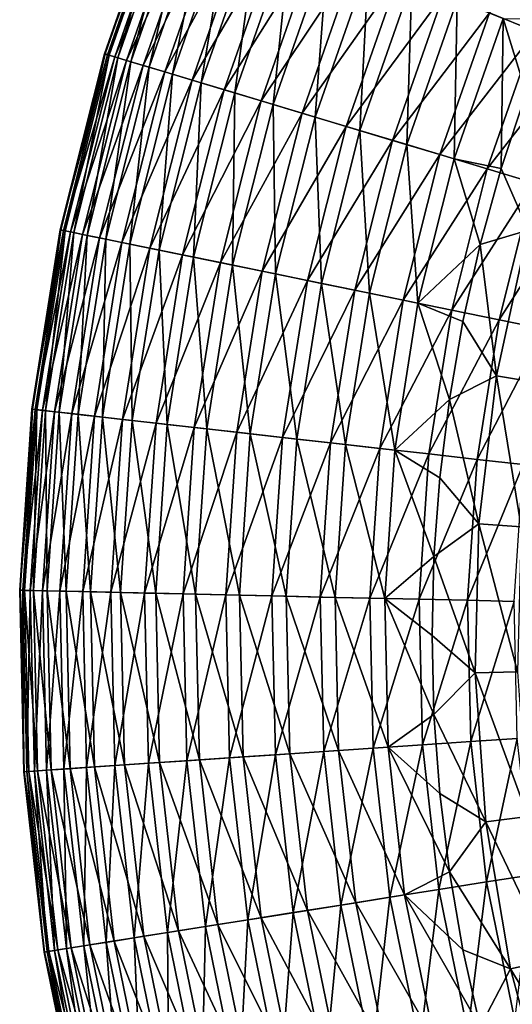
# Model space of a CAD drawing. Header units: metres. Extents: x -44 to 117, y -432 to 89.
# Tile 21 of 256: x -31 to -24, y -406 to -391. Entities that reach past the tile are written whole.
import ezdxf

# ---------------------------------------------------------------- set-up
doc = ezdxf.new("R2010")
doc.units = ezdxf.units.M
doc.layers.add('solid_125568', color=7, linetype='CONTINUOUS')

msp = doc.modelspace()

# ---------------------------------------------------------------- linework, layer by layer
at = {"layer": 'solid_125568'}
for points in [[(-29.000481, -388.617065, 240.959534), (-29.926502, -391.263489, 240.959534), (-28.954628, -388.635468, 241.716812)], [(-29.918333, -391.26593, 240.214096), (-29.926502, -391.263489, 240.959534), (-29.000481, -388.617065, 240.959534)], [(-29.926502, -391.263489, 240.959534), (-29.879183, -391.277679, 241.716812), (-28.954628, -388.635468, 241.716812)], [(-28.992565, -388.620239, 240.214096), (-29.918333, -391.26593, 240.214096), (-29.000481, -388.617065, 240.959534)], [(-29.852837, -391.285614, 239.447311), (-29.918333, -391.26593, 240.214096), (-28.992565, -388.620239, 240.214096)], [(-28.954628, -388.635468, 241.716812), (-29.879183, -391.277679, 241.716812), (-28.847794, -388.678314, 242.506348)], [(-29.879183, -391.277679, 241.716812), (-29.768938, -391.310791, 242.506348), (-28.847794, -388.678314, 242.506348)], [(-28.929096, -388.645721, 239.447311), (-29.852837, -391.285614, 239.447311), (-28.992565, -388.620239, 240.214096)], [(-29.721939, -391.324921, 238.650345), (-29.852837, -391.285614, 239.447311), (-28.929096, -388.645721, 239.447311)], [(-28.847794, -388.678314, 242.506348), (-29.768938, -391.310791, 242.506348), (-28.672495, -388.748627, 243.313965)], [(-28.80225, -388.696594, 238.650345), (-29.721939, -391.324921, 238.650345), (-28.929096, -388.645721, 239.447311)], [(-29.768938, -391.310791, 242.506348), (-29.588041, -391.365112, 243.313965), (-28.672495, -388.748627, 243.313965)], [(-29.518513, -391.385986, 237.840576), (-29.721939, -391.324921, 238.650345), (-28.80225, -388.696594, 238.650345)], [(-28.672495, -388.748627, 243.313965), (-29.588041, -391.365112, 243.313965), (-28.423418, -388.848541, 244.123383)], [(-28.605116, -388.775665, 237.840576), (-29.518513, -391.385986, 237.840576), (-28.80225, -388.696594, 238.650345)], [(-29.237494, -391.470398, 237.03363), (-29.518513, -391.385986, 237.840576), (-28.605116, -388.775665, 237.840576)], [(-28.332794, -388.884888, 237.03363), (-29.237494, -391.470398, 237.03363), (-28.605116, -388.775665, 237.840576)], [(-29.588041, -391.365112, 243.313965), (-29.331013, -391.442291, 244.123383), (-28.423418, -388.848541, 244.123383)], [(-28.423418, -388.848541, 244.123383), (-29.331013, -391.442291, 244.123383), (-28.096096, -388.979858, 244.919189)], [(-29.331013, -391.442291, 244.123383), (-28.993238, -391.543732, 244.919189), (-28.096096, -388.979858, 244.919189)], [(-28.874847, -391.579285, 236.245285), (-29.237494, -391.470398, 237.03363), (-28.332794, -388.884888, 237.03363)], [(-28.096096, -388.979858, 244.919189), (-28.993238, -391.543732, 244.919189), (-27.689888, -389.142792, 245.683273)], [(-27.981369, -389.025879, 236.245285), (-28.874847, -391.579285, 236.245285), (-28.332794, -388.884888, 237.03363)], [(-23.976242, -390.632446, 248.588089), (-23.266159, -390.917267, 248.690033), (-22.335917, -388.869293, 248.690033)], [(-28.993238, -391.543732, 244.919189), (-28.574059, -391.669617, 245.683273), (-27.689888, -389.142792, 245.683273)], [(-28.431593, -391.712372, 235.494858), (-28.874847, -391.579285, 236.245285), (-27.981369, -389.025879, 236.245285)], [(-27.689888, -389.142792, 245.683273), (-28.574059, -391.669617, 245.683273), (-27.207605, -389.336243, 246.39505)], [(-27.55183, -389.198181, 235.494858), (-28.431593, -391.712372, 235.494858), (-27.981369, -389.025879, 236.245285)], [(-27.910875, -391.868744, 234.802933), (-28.431593, -391.712372, 235.494858), (-27.55183, -389.198181, 235.494858)], [(-27.047224, -389.400574, 234.802933), (-27.910875, -391.868744, 234.802933), (-27.55183, -389.198181, 235.494858)], [(-28.574059, -391.669617, 245.683273), (-28.076378, -391.819061, 246.39505), (-27.207605, -389.336243, 246.39505)], [(-27.207605, -389.336243, 246.39505), (-28.076378, -391.819061, 246.39505), (-26.654364, -389.558167, 247.034958)], [(-27.319925, -392.046204, 234.188095), (-27.910875, -391.868744, 234.802933), (-27.047224, -389.400574, 234.802933)], [(-26.474562, -389.63028, 234.188095), (-27.319925, -392.046204, 234.188095), (-27.047224, -389.400574, 234.802933)], [(-28.076378, -391.819061, 246.39505), (-27.50547, -391.990479, 247.034958), (-26.654364, -389.558167, 247.034958)], [(-26.654364, -389.558167, 247.034958), (-27.50547, -391.990479, 247.034958), (-26.041088, -389.804169, 247.58638)], [(-26.670736, -392.24115, 233.666611), (-27.319925, -392.046204, 234.188095), (-26.474562, -389.63028, 234.188095)], [(-25.845459, -389.882629, 233.666611), (-26.670736, -392.24115, 233.666611), (-26.474562, -389.63028, 234.188095)], [(-27.50547, -391.990479, 247.034958), (-26.87261, -392.180511, 247.58638), (-26.041088, -389.804169, 247.58638)], [(-26.041088, -389.804169, 247.58638), (-26.87261, -392.180511, 247.58638), (-25.379976, -390.069366, 248.033997)], [(-25.976488, -392.449615, 233.252457), (-26.670736, -392.24115, 233.666611), (-25.845459, -389.882629, 233.666611)], [(-25.172693, -390.152496, 233.252457), (-25.976488, -392.449615, 233.252457), (-25.845459, -389.882629, 233.666611)], [(-26.87261, -392.180511, 247.58638), (-26.19039, -392.385376, 248.033997), (-25.379976, -390.069366, 248.033997)], [(-25.379976, -390.069366, 248.033997), (-26.19039, -392.385376, 248.033997), (-24.68614, -390.347687, 248.3694)], [(-25.253668, -392.666687, 232.951904), (-25.976488, -392.449615, 233.252457), (-25.172693, -390.152496, 233.252457)], [(-24.472239, -390.433472, 232.951904), (-25.253668, -392.666687, 232.951904), (-25.172693, -390.152496, 233.252457)], [(-26.19039, -392.385376, 248.033997), (-25.474398, -392.600403, 248.3694), (-24.68614, -390.347687, 248.3694)], [(-24.68614, -390.347687, 248.3694), (-25.474398, -392.600403, 248.3694), (-23.976242, -390.632446, 248.588089)], [(-24.472239, -390.433472, 232.951904), (-24.519403, -392.887177, 232.769028), (-25.253668, -392.666687, 232.951904)], [(-24.472239, -390.433472, 232.951904), (-23.760696, -390.718903, 232.769028), (-24.519403, -392.887177, 232.769028)], [(-25.474398, -392.600403, 248.3694), (-24.741833, -392.820374, 248.588089), (-23.976242, -390.632446, 248.588089)], [(-23.976242, -390.632446, 248.588089), (-24.741833, -392.820374, 248.588089), (-23.266159, -390.917267, 248.690033)], [(-24.519403, -392.887177, 232.769028), (-23.760696, -390.718903, 232.769028), (-23.791809, -393.032837, 232.701523)], [(-23.760696, -390.718903, 232.769028), (-23.409023, -391.874115, 232.701523), (-23.791809, -393.032837, 232.701523)], [(-23.760696, -390.718903, 232.769028), (-22.969841, -390.735596, 232.701523), (-23.409023, -391.874115, 232.701523)], [(-24.741833, -392.820374, 248.588089), (-24.009075, -393.040405, 248.690033), (-23.266159, -390.917267, 248.690033)], [(-23.266159, -390.917267, 248.690033), (-24.009075, -393.040405, 248.690033), (-22.570505, -391.19632, 248.682343)], [(-29.926502, -391.263489, 240.959534), (-30.61157, -393.982239, 240.959534), (-29.879183, -391.277679, 241.716812)], [(-30.603216, -393.983978, 240.214096), (-30.61157, -393.982239, 240.959534), (-29.926502, -391.263489, 240.959534)], [(-30.61157, -393.982239, 240.959534), (-30.563169, -393.992157, 241.716812), (-29.879183, -391.277679, 241.716812)], [(-29.918333, -391.26593, 240.214096), (-30.603216, -393.983978, 240.214096), (-29.926502, -391.263489, 240.959534)], [(-30.536219, -393.997681, 239.447311), (-30.603216, -393.983978, 240.214096), (-29.918333, -391.26593, 240.214096)], [(-29.879183, -391.277679, 241.716812), (-30.563169, -393.992157, 241.716812), (-29.768938, -391.310791, 242.506348)], [(-29.852837, -391.285614, 239.447311), (-30.536219, -393.997681, 239.447311), (-29.918333, -391.26593, 240.214096)], [(-24.009075, -393.040405, 248.690033), (-23.291208, -393.255981, 248.682343), (-22.570505, -391.19632, 248.682343)], [(-30.563169, -393.992157, 241.716812), (-30.450401, -394.015259, 242.506348), (-29.768938, -391.310791, 242.506348)], [(-30.402327, -394.025085, 238.650345), (-30.536219, -393.997681, 239.447311), (-29.852837, -391.285614, 239.447311)], [(-29.768938, -391.310791, 242.506348), (-30.450401, -394.015259, 242.506348), (-29.588041, -391.365112, 243.313965)], [(-30.450401, -394.015259, 242.506348), (-30.265364, -394.053131, 243.313965), (-29.588041, -391.365112, 243.313965)], [(-29.721939, -391.324921, 238.650345), (-30.402327, -394.025085, 238.650345), (-29.852837, -391.285614, 239.447311)], [(-30.194242, -394.067688, 237.840576), (-30.402327, -394.025085, 238.650345), (-29.721939, -391.324921, 238.650345)], [(-29.588041, -391.365112, 243.313965), (-30.265364, -394.053131, 243.313965), (-29.331013, -391.442291, 244.123383)], [(-29.518513, -391.385986, 237.840576), (-30.194242, -394.067688, 237.840576), (-29.721939, -391.324921, 238.650345)], [(-29.906792, -394.126556, 237.03363), (-30.194242, -394.067688, 237.840576), (-29.518513, -391.385986, 237.840576)], [(-29.237494, -391.470398, 237.03363), (-29.906792, -394.126556, 237.03363), (-29.518513, -391.385986, 237.840576)], [(-30.265364, -394.053131, 243.313965), (-30.002451, -394.106964, 244.123383), (-29.331013, -391.442291, 244.123383)], [(-29.331013, -391.442291, 244.123383), (-30.002451, -394.106964, 244.123383), (-28.993238, -391.543732, 244.919189)], [(-30.002451, -394.106964, 244.123383), (-29.656942, -394.177704, 244.919189), (-28.993238, -391.543732, 244.919189)], [(-29.535843, -394.202515, 236.245285), (-29.906792, -394.126556, 237.03363), (-29.237494, -391.470398, 237.03363)], [(-28.993238, -391.543732, 244.919189), (-29.656942, -394.177704, 244.919189), (-28.574059, -391.669617, 245.683273)], [(-28.874847, -391.579285, 236.245285), (-29.535843, -394.202515, 236.245285), (-29.237494, -391.470398, 237.03363)], [(-29.082441, -394.295349, 235.494858), (-29.535843, -394.202515, 236.245285), (-28.874847, -391.579285, 236.245285)], [(-28.431593, -391.712372, 235.494858), (-29.082441, -394.295349, 235.494858), (-28.874847, -391.579285, 236.245285)], [(-29.656942, -394.177704, 244.919189), (-29.228168, -394.265503, 245.683273), (-28.574059, -391.669617, 245.683273)], [(-28.574059, -391.669617, 245.683273), (-29.228168, -394.265503, 245.683273), (-28.076378, -391.819061, 246.39505)], [(-28.549805, -394.404388, 234.802933), (-29.082441, -394.295349, 235.494858), (-28.431593, -391.712372, 235.494858)], [(-27.910875, -391.868744, 234.802933), (-28.549805, -394.404388, 234.802933), (-28.431593, -391.712372, 235.494858)], [(-29.228168, -394.265503, 245.683273), (-28.719095, -394.369751, 246.39505), (-28.076378, -391.819061, 246.39505)], [(-28.076378, -391.819061, 246.39505), (-28.719095, -394.369751, 246.39505), (-27.50547, -391.990479, 247.034958)], [(-27.945326, -394.528168, 234.188095), (-28.549805, -394.404388, 234.802933), (-27.910875, -391.868744, 234.802933)], [(-27.319925, -392.046204, 234.188095), (-27.945326, -394.528168, 234.188095), (-27.910875, -391.868744, 234.802933)], [(-23.376833, -393.986206, 232.720215), (-23.791809, -393.032837, 232.701523), (-23.409023, -391.874115, 232.701523)], [(-28.719095, -394.369751, 246.39505), (-28.135118, -394.489319, 247.034958), (-27.50547, -391.990479, 247.034958)], [(-27.50547, -391.990479, 247.034958), (-28.135118, -394.489319, 247.034958), (-26.87261, -392.180511, 247.58638)], [(-28.135118, -394.489319, 247.034958), (-27.487772, -394.621857, 247.58638), (-26.87261, -392.180511, 247.58638)], [(-27.281275, -394.664124, 233.666611), (-27.945326, -394.528168, 234.188095), (-27.319925, -392.046204, 234.188095)], [(-26.87261, -392.180511, 247.58638), (-27.487772, -394.621857, 247.58638), (-26.19039, -392.385376, 248.033997)], [(-26.670736, -392.24115, 233.666611), (-27.281275, -394.664124, 233.666611), (-27.319925, -392.046204, 234.188095)], [(-26.571135, -394.80954, 233.252457), (-27.281275, -394.664124, 233.666611), (-26.670736, -392.24115, 233.666611)], [(-25.976488, -392.449615, 233.252457), (-26.571135, -394.80954, 233.252457), (-26.670736, -392.24115, 233.666611)], [(-27.487772, -394.621857, 247.58638), (-26.789932, -394.76474, 248.033997), (-26.19039, -392.385376, 248.033997)], [(-26.19039, -392.385376, 248.033997), (-26.789932, -394.76474, 248.033997), (-25.474398, -392.600403, 248.3694)], [(-25.831768, -394.960938, 232.951904), (-26.571135, -394.80954, 233.252457), (-25.976488, -392.449615, 233.252457)], [(-25.253668, -392.666687, 232.951904), (-25.831768, -394.960938, 232.951904), (-25.976488, -392.449615, 233.252457)], [(-26.789932, -394.76474, 248.033997), (-26.05755, -394.914703, 248.3694), (-25.474398, -392.600403, 248.3694)], [(-25.474398, -392.600403, 248.3694), (-26.05755, -394.914703, 248.3694), (-24.741833, -392.820374, 248.588089)], [(-25.253668, -392.666687, 232.951904), (-25.080696, -395.114716, 232.769028), (-25.831768, -394.960938, 232.951904)], [(-25.253668, -392.666687, 232.951904), (-24.519403, -392.887177, 232.769028), (-25.080696, -395.114716, 232.769028)], [(-26.05755, -394.914703, 248.3694), (-25.308216, -395.068115, 248.588089), (-24.741833, -392.820374, 248.588089)], [(-24.741833, -392.820374, 248.588089), (-25.308216, -395.068115, 248.588089), (-24.009075, -393.040405, 248.690033)], [(-25.080696, -395.114716, 232.769028), (-24.519403, -392.887177, 232.769028), (-24.117281, -394.208923, 232.701523)], [(-24.519403, -392.887177, 232.769028), (-23.791809, -393.032837, 232.701523), (-24.117281, -394.208923, 232.701523)], [(-25.308216, -395.068115, 248.588089), (-24.558685, -395.221588, 248.690033), (-24.009075, -393.040405, 248.690033)], [(-24.009075, -393.040405, 248.690033), (-24.558685, -395.221588, 248.690033), (-23.291208, -393.255981, 248.682343)], [(-23.376833, -393.986206, 232.720215), (-24.117281, -394.208923, 232.701523), (-23.791809, -393.032837, 232.701523)], [(-24.558685, -395.221588, 248.690033), (-23.824385, -395.371948, 248.682343), (-23.291208, -393.255981, 248.682343)], [(-23.291208, -393.255981, 248.682343), (-23.824385, -395.371948, 248.682343), (-22.602304, -393.46283, 248.573547)], [(-23.824385, -395.371948, 248.682343), (-23.119711, -395.516205, 248.573547), (-22.602304, -393.46283, 248.573547)], [(-30.61157, -393.982239, 240.959534), (-31.050175, -396.751495, 240.959534), (-30.563169, -393.992157, 241.716812)], [(-31.041698, -396.752441, 240.214096), (-31.050175, -396.751495, 240.959534), (-30.61157, -393.982239, 240.959534)], [(-31.050175, -396.751495, 240.959534), (-31.00108, -396.757019, 241.716812), (-30.563169, -393.992157, 241.716812)], [(-30.603216, -393.983978, 240.214096), (-31.041698, -396.752441, 240.214096), (-30.61157, -393.982239, 240.959534)], [(-30.973743, -396.760101, 239.447311), (-31.041698, -396.752441, 240.214096), (-30.603216, -393.983978, 240.214096)], [(-30.563169, -393.992157, 241.716812), (-31.00108, -396.757019, 241.716812), (-30.450401, -394.015259, 242.506348)], [(-30.536219, -393.997681, 239.447311), (-30.973743, -396.760101, 239.447311), (-30.603216, -393.983978, 240.214096)], [(-30.837933, -396.775391, 238.650345), (-30.973743, -396.760101, 239.447311), (-30.536219, -393.997681, 239.447311)], [(-30.402327, -394.025085, 238.650345), (-30.837933, -396.775391, 238.650345), (-30.536219, -393.997681, 239.447311)], [(-23.376833, -393.986206, 232.720215), (-23.866392, -396.236664, 232.720215), (-24.117281, -394.208923, 232.701523)], [(-23.220432, -396.345306, 232.819916), (-23.866392, -396.236664, 232.720215), (-23.376833, -393.986206, 232.720215)], [(-31.00108, -396.757019, 241.716812), (-30.886694, -396.769897, 242.506348), (-30.450401, -394.015259, 242.506348)], [(-30.450401, -394.015259, 242.506348), (-30.886694, -396.769897, 242.506348), (-30.265364, -394.053131, 243.313965)], [(-30.886694, -396.769897, 242.506348), (-30.699005, -396.791046, 243.313965), (-30.265364, -394.053131, 243.313965)], [(-30.626867, -396.799194, 237.840576), (-30.837933, -396.775391, 238.650345), (-30.402327, -394.025085, 238.650345)], [(-30.265364, -394.053131, 243.313965), (-30.699005, -396.791046, 243.313965), (-30.002451, -394.106964, 244.123383)], [(-30.699005, -396.791046, 243.313965), (-30.432327, -396.821106, 244.123383), (-30.002451, -394.106964, 244.123383)], [(-30.194242, -394.067688, 237.840576), (-30.626867, -396.799194, 237.840576), (-30.402327, -394.025085, 238.650345)], [(-30.335297, -396.832031, 237.03363), (-30.626867, -396.799194, 237.840576), (-30.194242, -394.067688, 237.840576)], [(-30.002451, -394.106964, 244.123383), (-30.432327, -396.821106, 244.123383), (-29.656942, -394.177704, 244.919189)], [(-29.906792, -394.126556, 237.03363), (-30.335297, -396.832031, 237.03363), (-30.194242, -394.067688, 237.840576)], [(-29.959034, -396.87442, 236.245285), (-30.335297, -396.832031, 237.03363), (-29.906792, -394.126556, 237.03363)], [(-29.535843, -394.202515, 236.245285), (-29.959034, -396.87442, 236.245285), (-29.906792, -394.126556, 237.03363)], [(-30.432327, -396.821106, 244.123383), (-30.081869, -396.860596, 244.919189), (-29.656942, -394.177704, 244.919189)], [(-29.656942, -394.177704, 244.919189), (-30.081869, -396.860596, 244.919189), (-29.228168, -394.265503, 245.683273)], [(-30.081869, -396.860596, 244.919189), (-29.646952, -396.909576, 245.683273), (-29.228168, -394.265503, 245.683273)], [(-29.499136, -396.926239, 235.494858), (-29.959034, -396.87442, 236.245285), (-29.535843, -394.202515, 236.245285)], [(-29.228168, -394.265503, 245.683273), (-29.646952, -396.909576, 245.683273), (-28.719095, -394.369751, 246.39505)], [(-29.082441, -394.295349, 235.494858), (-29.499136, -396.926239, 235.494858), (-29.535843, -394.202515, 236.245285)], [(-28.958866, -396.987122, 234.802933), (-29.499136, -396.926239, 235.494858), (-29.082441, -394.295349, 235.494858)], [(-28.549805, -394.404388, 234.802933), (-28.958866, -396.987122, 234.802933), (-29.082441, -394.295349, 235.494858)], [(-25.080696, -395.114716, 232.769028), (-24.117281, -394.208923, 232.701523), (-24.384651, -395.399597, 232.701523)], [(-23.866392, -396.236664, 232.720215), (-24.384651, -395.399597, 232.701523), (-24.117281, -394.208923, 232.701523)], [(-29.646952, -396.909576, 245.683273), (-29.130583, -396.967773, 246.39505), (-28.719095, -394.369751, 246.39505)], [(-28.719095, -394.369751, 246.39505), (-29.130583, -396.967773, 246.39505), (-28.135118, -394.489319, 247.034958)], [(-28.345728, -397.056213, 234.188095), (-28.958866, -396.987122, 234.802933), (-28.549805, -394.404388, 234.802933)], [(-27.945326, -394.528168, 234.188095), (-28.345728, -397.056213, 234.188095), (-28.549805, -394.404388, 234.802933)], [(-29.130583, -396.967773, 246.39505), (-28.538239, -397.034515, 247.034958), (-28.135118, -394.489319, 247.034958)], [(-28.135118, -394.489319, 247.034958), (-28.538239, -397.034515, 247.034958), (-27.487772, -394.621857, 247.58638)], [(-28.538239, -397.034515, 247.034958), (-27.881617, -397.10849, 247.58638), (-27.487772, -394.621857, 247.58638)], [(-27.672161, -397.132111, 233.666611), (-28.345728, -397.056213, 234.188095), (-27.945326, -394.528168, 234.188095)], [(-27.281275, -394.664124, 233.666611), (-27.672161, -397.132111, 233.666611), (-27.945326, -394.528168, 234.188095)], [(-27.487772, -394.621857, 247.58638), (-27.881617, -397.10849, 247.58638), (-26.789932, -394.76474, 248.033997)], [(-27.881617, -397.10849, 247.58638), (-27.173779, -397.188263, 248.033997), (-26.789932, -394.76474, 248.033997)], [(-26.951845, -397.213257, 233.252457), (-27.672161, -397.132111, 233.666611), (-27.281275, -394.664124, 233.666611)], [(-26.571135, -394.80954, 233.252457), (-26.951845, -397.213257, 233.252457), (-27.281275, -394.664124, 233.666611)], [(-26.789932, -394.76474, 248.033997), (-27.173779, -397.188263, 248.033997), (-26.05755, -394.914703, 248.3694)], [(-27.173779, -397.188263, 248.033997), (-26.430904, -397.271942, 248.3694), (-26.05755, -394.914703, 248.3694)], [(-26.201885, -397.29776, 232.951904), (-26.951845, -397.213257, 233.252457), (-26.571135, -394.80954, 233.252457)], [(-25.831768, -394.960938, 232.951904), (-26.201885, -397.29776, 232.951904), (-26.571135, -394.80954, 233.252457)], [(-26.05755, -394.914703, 248.3694), (-26.430904, -397.271942, 248.3694), (-25.308216, -395.068115, 248.588089)], [(-26.430904, -397.271942, 248.3694), (-25.670834, -397.357605, 248.588089), (-25.308216, -395.068115, 248.588089)], [(-25.831768, -394.960938, 232.951904), (-25.440052, -397.383606, 232.769028), (-26.201885, -397.29776, 232.951904)], [(-25.831768, -394.960938, 232.951904), (-25.080696, -395.114716, 232.769028), (-25.440052, -397.383606, 232.769028)], [(-25.308216, -395.068115, 248.588089), (-25.670834, -397.357605, 248.588089), (-24.558685, -395.221588, 248.690033)], [(-25.670834, -397.357605, 248.588089), (-24.910563, -397.443268, 248.690033), (-24.558685, -395.221588, 248.690033)], [(-25.440052, -397.383606, 232.769028), (-25.080696, -395.114716, 232.769028), (-24.593277, -396.601929, 232.701523)], [(-25.080696, -395.114716, 232.769028), (-24.384651, -395.399597, 232.701523), (-24.593277, -396.601929, 232.701523)], [(-24.558685, -395.221588, 248.690033), (-24.910563, -397.443268, 248.690033), (-23.824385, -395.371948, 248.682343)], [(-24.910563, -397.443268, 248.690033), (-24.165741, -397.527161, 248.682343), (-23.824385, -395.371948, 248.682343)], [(-23.824385, -395.371948, 248.682343), (-24.165741, -397.527161, 248.682343), (-23.119711, -395.516205, 248.573547)], [(-23.866392, -396.236664, 232.720215), (-24.593277, -396.601929, 232.701523), (-24.384651, -395.399597, 232.701523)], [(-24.165741, -397.527161, 248.682343), (-23.45097, -397.607697, 248.573547), (-23.119711, -395.516205, 248.573547)], [(-23.866392, -396.236664, 232.720215), (-24.139814, -398.523499, 232.720215), (-24.593277, -396.601929, 232.701523)], [(-23.486454, -398.570221, 232.819916), (-24.139814, -398.523499, 232.720215), (-23.866392, -396.236664, 232.720215)], [(-23.220432, -396.345306, 232.819916), (-23.486454, -398.570221, 232.819916), (-23.866392, -396.236664, 232.720215)], [(-31.050175, -396.751495, 240.959534), (-31.238781, -399.548889, 240.959534), (-31.00108, -396.757019, 241.716812)], [(-31.230253, -399.549072, 240.214096), (-31.238781, -399.548889, 240.959534), (-31.050175, -396.751495, 240.959534)], [(-31.041698, -396.752441, 240.214096), (-31.230253, -399.549072, 240.214096), (-31.050175, -396.751495, 240.959534)], [(-25.440052, -397.383606, 232.769028), (-24.593277, -396.601929, 232.701523), (-24.742657, -397.813049, 232.701523)], [(-24.139814, -398.523499, 232.720215), (-24.742657, -397.813049, 232.701523), (-24.593277, -396.601929, 232.701523)], [(-31.238781, -399.548889, 240.959534), (-31.189386, -399.549988, 241.716812), (-31.00108, -396.757019, 241.716812)], [(-31.161884, -399.550598, 239.447311), (-31.230253, -399.549072, 240.214096), (-31.041698, -396.752441, 240.214096)], [(-31.00108, -396.757019, 241.716812), (-31.189386, -399.549988, 241.716812), (-30.886694, -396.769897, 242.506348)], [(-31.189386, -399.549988, 241.716812), (-31.074306, -399.552582, 242.506348), (-30.886694, -396.769897, 242.506348)], [(-30.973743, -396.760101, 239.447311), (-31.161884, -399.550598, 239.447311), (-31.041698, -396.752441, 240.214096)], [(-31.025248, -399.55368, 238.650345), (-31.161884, -399.550598, 239.447311), (-30.973743, -396.760101, 239.447311)], [(-30.886694, -396.769897, 242.506348), (-31.074306, -399.552582, 242.506348), (-30.699005, -396.791046, 243.313965)], [(-31.074306, -399.552582, 242.506348), (-30.885479, -399.556824, 243.313965), (-30.699005, -396.791046, 243.313965)], [(-30.837933, -396.775391, 238.650345), (-31.025248, -399.55368, 238.650345), (-30.973743, -396.760101, 239.447311)], [(-30.812901, -399.558441, 237.840576), (-31.025248, -399.55368, 238.650345), (-30.837933, -396.775391, 238.650345)], [(-30.699005, -396.791046, 243.313965), (-30.885479, -399.556824, 243.313965), (-30.432327, -396.821106, 244.123383)], [(-30.885479, -399.556824, 243.313965), (-30.61718, -399.562836, 244.123383), (-30.432327, -396.821106, 244.123383)], [(-30.626867, -396.799194, 237.840576), (-30.812901, -399.558441, 237.840576), (-30.837933, -396.775391, 238.650345)], [(-30.51956, -399.565033, 237.03363), (-30.812901, -399.558441, 237.840576), (-30.626867, -396.799194, 237.840576)], [(-30.335297, -396.832031, 237.03363), (-30.51956, -399.565033, 237.03363), (-30.626867, -396.799194, 237.840576)], [(-30.432327, -396.821106, 244.123383), (-30.61718, -399.562836, 244.123383), (-30.081869, -396.860596, 244.919189)], [(-30.61718, -399.562836, 244.123383), (-30.264593, -399.57074, 244.919189), (-30.081869, -396.860596, 244.919189)], [(-30.141012, -399.573517, 236.245285), (-30.51956, -399.565033, 237.03363), (-30.335297, -396.832031, 237.03363)], [(-29.959034, -396.87442, 236.245285), (-30.141012, -399.573517, 236.245285), (-30.335297, -396.832031, 237.03363)], [(-30.081869, -396.860596, 244.919189), (-30.264593, -399.57074, 244.919189), (-29.646952, -396.909576, 245.683273)], [(-29.67832, -399.583923, 235.494858), (-30.141012, -399.573517, 236.245285), (-29.959034, -396.87442, 236.245285)], [(-29.499136, -396.926239, 235.494858), (-29.67832, -399.583923, 235.494858), (-29.959034, -396.87442, 236.245285)], [(-30.264593, -399.57074, 244.919189), (-29.827034, -399.580566, 245.683273), (-29.646952, -396.909576, 245.683273)], [(-29.646952, -396.909576, 245.683273), (-29.827034, -399.580566, 245.683273), (-29.130583, -396.967773, 246.39505)], [(-29.827034, -399.580566, 245.683273), (-29.307528, -399.592224, 246.39505), (-29.130583, -396.967773, 246.39505)], [(-29.134769, -399.5961, 234.802933), (-29.67832, -399.583923, 235.494858), (-29.499136, -396.926239, 235.494858)], [(-28.958866, -396.987122, 234.802933), (-29.134769, -399.5961, 234.802933), (-29.499136, -396.926239, 235.494858)], [(-29.130583, -396.967773, 246.39505), (-29.307528, -399.592224, 246.39505), (-28.538239, -397.034515, 247.034958)], [(-29.307528, -399.592224, 246.39505), (-28.711586, -399.605591, 247.034958), (-28.538239, -397.034515, 247.034958)], [(-28.517906, -399.609955, 234.188095), (-29.134769, -399.5961, 234.802933), (-28.958866, -396.987122, 234.802933)], [(-28.345728, -397.056213, 234.188095), (-28.517906, -399.609955, 234.188095), (-28.958866, -396.987122, 234.802933)], [(-28.538239, -397.034515, 247.034958), (-28.711586, -399.605591, 247.034958), (-27.881617, -397.10849, 247.58638)], [(-27.840248, -399.625153, 233.666611), (-28.517906, -399.609955, 234.188095), (-28.345728, -397.056213, 234.188095)], [(-27.672161, -397.132111, 233.666611), (-27.840248, -399.625153, 233.666611), (-28.345728, -397.056213, 234.188095)], [(-28.711586, -399.605591, 247.034958), (-28.050976, -399.620422, 247.58638), (-27.881617, -397.10849, 247.58638)], [(-27.881617, -397.10849, 247.58638), (-28.050976, -399.620422, 247.58638), (-27.173779, -397.188263, 248.033997)], [(-28.050976, -399.620422, 247.58638), (-27.338839, -399.636414, 248.033997), (-27.173779, -397.188263, 248.033997)], [(-27.115557, -399.641418, 233.252457), (-27.840248, -399.625153, 233.666611), (-27.672161, -397.132111, 233.666611)], [(-26.951845, -397.213257, 233.252457), (-27.115557, -399.641418, 233.252457), (-27.672161, -397.132111, 233.666611)], [(-27.173779, -397.188263, 248.033997), (-27.338839, -399.636414, 248.033997), (-26.430904, -397.271942, 248.3694)], [(-27.338839, -399.636414, 248.033997), (-26.591452, -399.653198, 248.3694), (-26.430904, -397.271942, 248.3694)], [(-26.361042, -399.658356, 232.951904), (-27.115557, -399.641418, 233.252457), (-26.951845, -397.213257, 233.252457)], [(-26.201885, -397.29776, 232.951904), (-26.361042, -399.658356, 232.951904), (-26.951845, -397.213257, 233.252457)], [(-26.430904, -397.271942, 248.3694), (-26.591452, -399.653198, 248.3694), (-25.670834, -397.357605, 248.588089)], [(-26.591452, -399.653198, 248.3694), (-25.826763, -399.670349, 248.588089), (-25.670834, -397.357605, 248.588089)], [(-26.201885, -397.29776, 232.951904), (-25.594582, -399.675568, 232.769028), (-26.361042, -399.658356, 232.951904)], [(-26.201885, -397.29776, 232.951904), (-25.440052, -397.383606, 232.769028), (-25.594582, -399.675568, 232.769028)], [(-25.670834, -397.357605, 248.588089), (-25.826763, -399.670349, 248.588089), (-24.910563, -397.443268, 248.690033)], [(-25.826763, -399.670349, 248.588089), (-25.061874, -399.687531, 248.690033), (-24.910563, -397.443268, 248.690033)], [(-25.594582, -399.675568, 232.769028), (-25.440052, -397.383606, 232.769028), (-24.832428, -399.03006, 232.701523)], [(-25.440052, -397.383606, 232.769028), (-24.742657, -397.813049, 232.701523), (-24.832428, -399.03006, 232.701523)], [(-24.910563, -397.443268, 248.690033), (-25.061874, -399.687531, 248.690033), (-24.165741, -397.527161, 248.682343)], [(-25.061874, -399.687531, 248.690033), (-24.312529, -399.704346, 248.682343), (-24.165741, -397.527161, 248.682343)], [(-24.165741, -397.527161, 248.682343), (-24.312529, -399.704346, 248.682343), (-23.45097, -397.607697, 248.573547)], [(-24.312529, -399.704346, 248.682343), (-23.593416, -399.72049, 248.573547), (-23.45097, -397.607697, 248.573547)], [(-24.139814, -398.523499, 232.720215), (-24.832428, -399.03006, 232.701523), (-24.742657, -397.813049, 232.701523)], [(-24.139814, -398.523499, 232.720215), (-24.194624, -400.825928, 232.720215), (-24.832428, -399.03006, 232.701523)], [(-23.53978, -400.810364, 232.819916), (-24.194624, -400.825928, 232.720215), (-24.139814, -398.523499, 232.720215)], [(-23.486454, -398.570221, 232.819916), (-23.53978, -400.810364, 232.819916), (-24.139814, -398.523499, 232.720215)], [(-25.594582, -399.675568, 232.769028), (-24.832428, -399.03006, 232.701523), (-24.862375, -400.25, 232.701523)], [(-24.194624, -400.825928, 232.720215), (-24.862375, -400.25, 232.701523), (-24.832428, -399.03006, 232.701523)], [(-31.238781, -399.548889, 240.959534), (-31.175869, -402.351929, 240.959534), (-31.189386, -399.549988, 241.716812)], [(-31.16736, -402.351349, 240.214096), (-31.175869, -402.351929, 240.959534), (-31.238781, -399.548889, 240.959534)], [(-31.230253, -399.549072, 240.214096), (-31.16736, -402.351349, 240.214096), (-31.238781, -399.548889, 240.959534)], [(-31.099129, -402.346771, 239.447311), (-31.16736, -402.351349, 240.214096), (-31.230253, -399.549072, 240.214096)], [(-31.161884, -399.550598, 239.447311), (-31.099129, -402.346771, 239.447311), (-31.230253, -399.549072, 240.214096)], [(-31.189386, -399.549988, 241.716812), (-31.126575, -402.348602, 241.716812), (-31.074306, -399.552582, 242.506348)], [(-31.175869, -402.351929, 240.959534), (-31.126575, -402.348602, 241.716812), (-31.189386, -399.549988, 241.716812)], [(-30.962767, -402.337555, 238.650345), (-31.099129, -402.346771, 239.447311), (-31.161884, -399.550598, 239.447311)], [(-31.025248, -399.55368, 238.650345), (-30.962767, -402.337555, 238.650345), (-31.161884, -399.550598, 239.447311)], [(-31.126575, -402.348602, 241.716812), (-31.011728, -402.340851, 242.506348), (-31.074306, -399.552582, 242.506348)], [(-31.074306, -399.552582, 242.506348), (-31.011728, -402.340851, 242.506348), (-30.885479, -399.556824, 243.313965)], [(-30.750847, -402.323273, 237.840576), (-30.962767, -402.337555, 238.650345), (-31.025248, -399.55368, 238.650345)], [(-30.812901, -399.558441, 237.840576), (-30.750847, -402.323273, 237.840576), (-31.025248, -399.55368, 238.650345)], [(-31.011728, -402.340851, 242.506348), (-30.823278, -402.328156, 243.313965), (-30.885479, -399.556824, 243.313965)], [(-30.885479, -399.556824, 243.313965), (-30.823278, -402.328156, 243.313965), (-30.61718, -399.562836, 244.123383)], [(-30.823278, -402.328156, 243.313965), (-30.555521, -402.31012, 244.123383), (-30.61718, -399.562836, 244.123383)], [(-30.458097, -402.303528, 237.03363), (-30.750847, -402.323273, 237.840576), (-30.812901, -399.558441, 237.840576)], [(-30.51956, -399.565033, 237.03363), (-30.458097, -402.303528, 237.03363), (-30.812901, -399.558441, 237.840576)], [(-30.61718, -399.562836, 244.123383), (-30.555521, -402.31012, 244.123383), (-30.264593, -399.57074, 244.919189)], [(-30.555521, -402.31012, 244.123383), (-30.203644, -402.286377, 244.919189), (-30.264593, -399.57074, 244.919189)], [(-30.080311, -402.278076, 236.245285), (-30.458097, -402.303528, 237.03363), (-30.51956, -399.565033, 237.03363)], [(-30.141012, -399.573517, 236.245285), (-30.080311, -402.278076, 236.245285), (-30.51956, -399.565033, 237.03363)], [(-30.264593, -399.57074, 244.919189), (-30.203644, -402.286377, 244.919189), (-29.827034, -399.580566, 245.683273)], [(-30.203644, -402.286377, 244.919189), (-29.766966, -402.256927, 245.683273), (-29.827034, -399.580566, 245.683273)], [(-29.618551, -402.246948, 235.494858), (-30.080311, -402.278076, 236.245285), (-30.141012, -399.573517, 236.245285)], [(-29.67832, -399.583923, 235.494858), (-29.618551, -402.246948, 235.494858), (-30.141012, -399.573517, 236.245285)], [(-29.827034, -399.580566, 245.683273), (-29.766966, -402.256927, 245.683273), (-29.307528, -399.592224, 246.39505)], [(-29.766966, -402.256927, 245.683273), (-29.248507, -402.221985, 246.39505), (-29.307528, -399.592224, 246.39505)], [(-29.076096, -402.210358, 234.802933), (-29.618551, -402.246948, 235.494858), (-29.67832, -399.583923, 235.494858)], [(-29.134769, -399.5961, 234.802933), (-29.076096, -402.210358, 234.802933), (-29.67832, -399.583923, 235.494858)], [(-29.307528, -399.592224, 246.39505), (-29.248507, -402.221985, 246.39505), (-28.711586, -399.605591, 247.034958)], [(-29.248507, -402.221985, 246.39505), (-28.653765, -402.181885, 247.034958), (-28.711586, -399.605591, 247.034958)], [(-28.460474, -402.168854, 234.188095), (-29.076096, -402.210358, 234.802933), (-29.134769, -399.5961, 234.802933)], [(-28.517906, -399.609955, 234.188095), (-28.460474, -402.168854, 234.188095), (-29.134769, -399.5961, 234.802933)], [(-28.711586, -399.605591, 247.034958), (-28.653765, -402.181885, 247.034958), (-28.050976, -399.620422, 247.58638)], [(-28.653765, -402.181885, 247.034958), (-27.994486, -402.137451, 247.58638), (-28.050976, -399.620422, 247.58638)], [(-27.784182, -402.12326, 233.666611), (-28.460474, -402.168854, 234.188095), (-28.517906, -399.609955, 234.188095)], [(-27.840248, -399.625153, 233.666611), (-27.784182, -402.12326, 233.666611), (-28.517906, -399.609955, 234.188095)], [(-28.050976, -399.620422, 247.58638), (-27.994486, -402.137451, 247.58638), (-27.338839, -399.636414, 248.033997)], [(-27.994486, -402.137451, 247.58638), (-27.283781, -402.089508, 248.033997), (-27.338839, -399.636414, 248.033997)], [(-27.060951, -402.074493, 233.252457), (-27.784182, -402.12326, 233.666611), (-27.840248, -399.625153, 233.666611)], [(-27.115557, -399.641418, 233.252457), (-27.060951, -402.074493, 233.252457), (-27.840248, -399.625153, 233.666611)], [(-27.338839, -399.636414, 248.033997), (-27.283781, -402.089508, 248.033997), (-26.591452, -399.653198, 248.3694)], [(-26.307955, -402.023743, 232.951904), (-27.060951, -402.074493, 233.252457), (-27.115557, -399.641418, 233.252457)], [(-26.361042, -399.658356, 232.951904), (-26.307955, -402.023743, 232.951904), (-27.115557, -399.641418, 233.252457)], [(-27.283781, -402.089508, 248.033997), (-26.537899, -402.039246, 248.3694), (-26.591452, -399.653198, 248.3694)], [(-26.591452, -399.653198, 248.3694), (-26.537899, -402.039246, 248.3694), (-25.826763, -399.670349, 248.588089)], [(-26.537899, -402.039246, 248.3694), (-25.774752, -401.987793, 248.588089), (-25.826763, -399.670349, 248.588089)], [(-26.361042, -399.658356, 232.951904), (-25.594582, -399.675568, 232.769028), (-25.543037, -401.972168, 232.769028)], [(-26.361042, -399.658356, 232.951904), (-25.543037, -401.972168, 232.769028), (-26.307955, -402.023743, 232.951904)], [(-25.826763, -399.670349, 248.588089), (-25.774752, -401.987793, 248.588089), (-25.061874, -399.687531, 248.690033)], [(-25.774752, -401.987793, 248.588089), (-25.011402, -401.93631, 248.690033), (-25.061874, -399.687531, 248.690033)], [(-25.594582, -399.675568, 232.769028), (-24.862375, -400.25, 232.701523), (-24.832428, -401.46994, 232.701523)], [(-25.543037, -401.972168, 232.769028), (-25.594582, -399.675568, 232.769028), (-24.832428, -401.46994, 232.701523)], [(-25.061874, -399.687531, 248.690033), (-25.011402, -401.93631, 248.690033), (-24.312529, -399.704346, 248.682343)], [(-25.011402, -401.93631, 248.690033), (-24.263567, -401.885895, 248.682343), (-24.312529, -399.704346, 248.682343)], [(-24.312529, -399.704346, 248.682343), (-24.263567, -401.885895, 248.682343), (-23.593416, -399.72049, 248.573547)], [(-24.263567, -401.885895, 248.682343), (-23.545902, -401.837494, 248.573547), (-23.593416, -399.72049, 248.573547)], [(-24.194624, -400.825928, 232.720215), (-24.832428, -401.46994, 232.701523), (-24.862375, -400.25, 232.701523)], [(-24.194624, -400.825928, 232.720215), (-24.030323, -403.123169, 232.720215), (-24.832428, -401.46994, 232.701523)], [(-23.53978, -400.810364, 232.819916), (-23.379925, -403.04541, 232.819916), (-24.194624, -400.825928, 232.720215)], [(-23.379925, -403.04541, 232.819916), (-24.030323, -403.123169, 232.720215), (-24.194624, -400.825928, 232.720215)], [(-25.543037, -401.972168, 232.769028), (-24.832428, -401.46994, 232.701523), (-24.742657, -402.686951, 232.701523)], [(-24.030323, -403.123169, 232.720215), (-24.742657, -402.686951, 232.701523), (-24.832428, -401.46994, 232.701523)], [(-25.011402, -401.93631, 248.690033), (-24.759554, -404.171539, 248.690033), (-24.263567, -401.885895, 248.682343)], [(-24.759554, -404.171539, 248.690033), (-24.019249, -404.05426, 248.682343), (-24.263567, -401.885895, 248.682343)], [(-24.263567, -401.885895, 248.682343), (-24.019249, -404.05426, 248.682343), (-23.545902, -401.837494, 248.573547)], [(-24.019249, -404.05426, 248.682343), (-23.308811, -403.941742, 248.573547), (-23.545902, -401.837494, 248.573547)], [(-27.060951, -402.074493, 233.252457), (-26.788464, -404.492889, 233.252457), (-27.784182, -402.12326, 233.666611)], [(-27.283781, -402.089508, 248.033997), (-27.009052, -404.527802, 248.033997), (-26.537899, -402.039246, 248.3694)], [(-26.307955, -402.023743, 232.951904), (-26.043051, -404.374817, 232.951904), (-27.060951, -402.074493, 233.252457)], [(-26.043051, -404.374817, 232.951904), (-26.788464, -404.492889, 233.252457), (-27.060951, -402.074493, 233.252457)], [(-27.009052, -404.527802, 248.033997), (-26.270681, -404.410858, 248.3694), (-26.537899, -402.039246, 248.3694)], [(-26.537899, -402.039246, 248.3694), (-26.270681, -404.410858, 248.3694), (-25.774752, -401.987793, 248.588089)], [(-26.307955, -402.023743, 232.951904), (-25.543037, -401.972168, 232.769028), (-25.285835, -404.254883, 232.769028)], [(-26.307955, -402.023743, 232.951904), (-25.285835, -404.254883, 232.769028), (-26.043051, -404.374817, 232.951904)], [(-26.270681, -404.410858, 248.3694), (-25.515217, -404.291199, 248.588089), (-25.774752, -401.987793, 248.588089)], [(-25.774752, -401.987793, 248.588089), (-25.515217, -404.291199, 248.588089), (-25.011402, -401.93631, 248.690033)], [(-25.543037, -401.972168, 232.769028), (-24.742657, -402.686951, 232.701523), (-24.593277, -403.898071, 232.701523)], [(-25.285835, -404.254883, 232.769028), (-25.543037, -401.972168, 232.769028), (-24.593277, -403.898071, 232.701523)], [(-25.515217, -404.291199, 248.588089), (-24.759554, -404.171539, 248.690033), (-25.011402, -401.93631, 248.690033)], [(-29.766966, -402.256927, 245.683273), (-29.467232, -404.917145, 245.683273), (-29.248507, -402.221985, 246.39505)], [(-29.076096, -402.210358, 234.802933), (-28.783318, -404.808838, 234.802933), (-29.618551, -402.246948, 235.494858)], [(-29.467232, -404.917145, 245.683273), (-28.953993, -404.835876, 246.39505), (-29.248507, -402.221985, 246.39505)], [(-29.248507, -402.221985, 246.39505), (-28.953993, -404.835876, 246.39505), (-28.653765, -402.181885, 247.034958)], [(-28.460474, -402.168854, 234.188095), (-28.173897, -404.712311, 234.188095), (-29.076096, -402.210358, 234.802933)], [(-28.173897, -404.712311, 234.188095), (-28.783318, -404.808838, 234.802933), (-29.076096, -402.210358, 234.802933)], [(-28.953993, -404.835876, 246.39505), (-28.36524, -404.742615, 247.034958), (-28.653765, -402.181885, 247.034958)], [(-28.653765, -402.181885, 247.034958), (-28.36524, -404.742615, 247.034958), (-27.994486, -402.137451, 247.58638)], [(-27.784182, -402.12326, 233.666611), (-27.504414, -404.606262, 233.666611), (-28.460474, -402.168854, 234.188095)], [(-27.504414, -404.606262, 233.666611), (-28.173897, -404.712311, 234.188095), (-28.460474, -402.168854, 234.188095)], [(-28.36524, -404.742615, 247.034958), (-27.712599, -404.639252, 247.58638), (-27.994486, -402.137451, 247.58638)], [(-27.994486, -402.137451, 247.58638), (-27.712599, -404.639252, 247.58638), (-27.283781, -402.089508, 248.033997)], [(-26.788464, -404.492889, 233.252457), (-27.504414, -404.606262, 233.666611), (-27.784182, -402.12326, 233.666611)], [(-27.712599, -404.639252, 247.58638), (-27.009052, -404.527802, 248.033997), (-27.283781, -402.089508, 248.033997)], [(-31.175869, -402.351929, 240.959534), (-30.861948, -405.138062, 240.959534), (-31.126575, -402.348602, 241.716812)], [(-31.16736, -402.351349, 240.214096), (-30.853525, -405.136719, 240.214096), (-31.175869, -402.351929, 240.959534)], [(-30.853525, -405.136719, 240.214096), (-30.861948, -405.138062, 240.959534), (-31.175869, -402.351929, 240.959534)], [(-31.099129, -402.346771, 239.447311), (-30.78598, -405.126007, 239.447311), (-31.16736, -402.351349, 240.214096)], [(-30.78598, -405.126007, 239.447311), (-30.853525, -405.136719, 240.214096), (-31.16736, -402.351349, 240.214096)], [(-31.126575, -402.348602, 241.716812), (-30.813152, -405.13031, 241.716812), (-31.011728, -402.340851, 242.506348)], [(-30.861948, -405.138062, 240.959534), (-30.813152, -405.13031, 241.716812), (-31.126575, -402.348602, 241.716812)], [(-30.962767, -402.337555, 238.650345), (-30.650993, -405.104645, 238.650345), (-31.099129, -402.346771, 239.447311)], [(-30.650993, -405.104645, 238.650345), (-30.78598, -405.126007, 239.447311), (-31.099129, -402.346771, 239.447311)], [(-31.011728, -402.340851, 242.506348), (-30.699459, -405.112305, 242.506348), (-30.823278, -402.328156, 243.313965)], [(-30.813152, -405.13031, 241.716812), (-30.699459, -405.112305, 242.506348), (-31.011728, -402.340851, 242.506348)], [(-30.750847, -402.323273, 237.840576), (-30.441206, -405.071411, 237.840576), (-30.962767, -402.337555, 238.650345)], [(-30.441206, -405.071411, 237.840576), (-30.650993, -405.104645, 238.650345), (-30.962767, -402.337555, 238.650345)], [(-30.823278, -402.328156, 243.313965), (-30.512909, -405.082764, 243.313965), (-30.555521, -402.31012, 244.123383)], [(-30.699459, -405.112305, 242.506348), (-30.512909, -405.082764, 243.313965), (-30.823278, -402.328156, 243.313965)], [(-30.458097, -402.303528, 237.03363), (-30.151403, -405.025513, 237.03363), (-30.750847, -402.323273, 237.840576)], [(-30.151403, -405.025513, 237.03363), (-30.441206, -405.071411, 237.840576), (-30.750847, -402.323273, 237.840576)], [(-30.555521, -402.31012, 244.123383), (-30.247847, -405.040802, 244.123383), (-30.203644, -402.286377, 244.919189)], [(-30.512909, -405.082764, 243.313965), (-30.247847, -405.040802, 244.123383), (-30.555521, -402.31012, 244.123383)], [(-30.080311, -402.278076, 236.245285), (-29.777422, -404.966278, 236.245285), (-30.458097, -402.303528, 237.03363)], [(-29.777422, -404.966278, 236.245285), (-30.151403, -405.025513, 237.03363), (-30.458097, -402.303528, 237.03363)], [(-30.247847, -405.040802, 244.123383), (-29.899513, -404.985626, 244.919189), (-30.203644, -402.286377, 244.919189)], [(-30.203644, -402.286377, 244.919189), (-29.899513, -404.985626, 244.919189), (-29.766966, -402.256927, 245.683273)], [(-29.618551, -402.246948, 235.494858), (-29.320313, -404.89389, 235.494858), (-30.080311, -402.278076, 236.245285)], [(-29.320313, -404.89389, 235.494858), (-29.777422, -404.966278, 236.245285), (-30.080311, -402.278076, 236.245285)], [(-29.899513, -404.985626, 244.919189), (-29.467232, -404.917145, 245.683273), (-29.766966, -402.256927, 245.683273)], [(-28.783318, -404.808838, 234.802933), (-29.320313, -404.89389, 235.494858), (-29.618551, -402.246948, 235.494858)], [(-24.030323, -403.123169, 232.720215), (-24.593277, -403.898071, 232.701523), (-24.742657, -402.686951, 232.701523)], [(-24.030323, -403.123169, 232.720215), (-23.648397, -405.394409, 232.720215), (-24.593277, -403.898071, 232.701523)], [(-23.379925, -403.04541, 232.819916), (-23.008337, -405.255157, 232.819916), (-24.030323, -403.123169, 232.720215)], [(-23.008337, -405.255157, 232.819916), (-23.648397, -405.394409, 232.720215), (-24.030323, -403.123169, 232.720215)], [(-25.285835, -404.254883, 232.769028), (-24.593277, -403.898071, 232.701523), (-24.384651, -405.100403, 232.701523)], [(-23.648397, -405.394409, 232.720215), (-24.384651, -405.100403, 232.701523), (-24.593277, -403.898071, 232.701523)], [(-24.019249, -404.05426, 248.682343), (-23.581541, -406.192017, 248.682343), (-23.308811, -403.941742, 248.573547)], [(-25.515217, -404.291199, 248.588089), (-25.050249, -406.562103, 248.588089), (-24.759554, -404.171539, 248.690033)], [(-25.050249, -406.562103, 248.588089), (-24.308357, -406.375183, 248.690033), (-24.759554, -404.171539, 248.690033)], [(-24.759554, -404.171539, 248.690033), (-24.308357, -406.375183, 248.690033), (-24.019249, -404.05426, 248.682343)], [(-24.308357, -406.375183, 248.690033), (-23.581541, -406.192017, 248.682343), (-24.019249, -404.05426, 248.682343)], [(-26.270681, -404.410858, 248.3694), (-25.791945, -406.748993, 248.3694), (-25.515217, -404.291199, 248.588089)], [(-26.043051, -404.374817, 232.951904), (-25.285835, -404.254883, 232.769028), (-24.825047, -406.505371, 232.769028)], [(-25.791945, -406.748993, 248.3694), (-25.050249, -406.562103, 248.588089), (-25.515217, -404.291199, 248.588089)], [(-25.285835, -404.254883, 232.769028), (-24.384651, -405.100403, 232.701523), (-24.117281, -406.291077, 232.701523)], [(-24.825047, -406.505371, 232.769028), (-25.285835, -404.254883, 232.769028), (-24.117281, -406.291077, 232.701523)], [(-26.788464, -404.492889, 233.252457), (-26.300293, -406.877106, 233.252457), (-27.504414, -404.606262, 233.666611)], [(-27.009052, -404.527802, 248.033997), (-26.516861, -406.931671, 248.033997), (-26.270681, -404.410858, 248.3694)], [(-26.043051, -404.374817, 232.951904), (-25.568462, -406.692688, 232.951904), (-26.788464, -404.492889, 233.252457)], [(-25.568462, -406.692688, 232.951904), (-26.300293, -406.877106, 233.252457), (-26.788464, -404.492889, 233.252457)], [(-26.516861, -406.931671, 248.033997), (-25.791945, -406.748993, 248.3694), (-26.270681, -404.410858, 248.3694)], [(-26.043051, -404.374817, 232.951904), (-24.825047, -406.505371, 232.769028), (-25.568462, -406.692688, 232.951904)], [(-28.36524, -404.742615, 247.034958), (-27.848335, -407.267181, 247.034958), (-27.712599, -404.639252, 247.58638)], [(-27.504414, -404.606262, 233.666611), (-27.003195, -407.054199, 233.666611), (-28.173897, -404.712311, 234.188095)], [(-27.848335, -407.267181, 247.034958), (-27.207588, -407.105713, 247.58638), (-27.712599, -404.639252, 247.58638)], [(-27.712599, -404.639252, 247.58638), (-27.207588, -407.105713, 247.58638), (-27.009052, -404.527802, 248.033997)], [(-26.300293, -406.877106, 233.252457), (-27.003195, -407.054199, 233.666611), (-27.504414, -404.606262, 233.666611)], [(-27.207588, -407.105713, 247.58638), (-26.516861, -406.931671, 248.033997), (-27.009052, -404.527802, 248.033997)], [(-28.783318, -404.808838, 234.802933), (-28.258795, -407.370605, 234.802933), (-29.320313, -404.89389, 235.494858)], [(-28.953993, -404.835876, 246.39505), (-28.426359, -407.412811, 246.39505), (-28.36524, -404.742615, 247.034958)], [(-28.173897, -404.712311, 234.188095), (-27.660479, -407.219818, 234.188095), (-28.783318, -404.808838, 234.802933)], [(-27.660479, -407.219818, 234.188095), (-28.258795, -407.370605, 234.802933), (-28.783318, -404.808838, 234.802933)], [(-28.426359, -407.412811, 246.39505), (-27.848335, -407.267181, 247.034958), (-28.36524, -404.742615, 247.034958)], [(-27.003195, -407.054199, 233.666611), (-27.660479, -407.219818, 234.188095), (-28.173897, -404.712311, 234.188095)], [(-29.899513, -404.985626, 244.919189), (-29.354649, -407.646729, 244.919189), (-29.467232, -404.917145, 245.683273)], [(-29.320313, -404.89389, 235.494858), (-28.786003, -407.503448, 235.494858), (-29.777422, -404.966278, 236.245285)], [(-29.467232, -404.917145, 245.683273), (-28.930244, -407.539795, 245.683273), (-28.953993, -404.835876, 246.39505)], [(-29.354649, -407.646729, 244.919189), (-28.930244, -407.539795, 245.683273), (-29.467232, -404.917145, 245.683273)], [(-28.258795, -407.370605, 234.802933), (-28.786003, -407.503448, 235.494858), (-29.320313, -404.89389, 235.494858)], [(-28.930244, -407.539795, 245.683273), (-28.426359, -407.412811, 246.39505), (-28.953993, -404.835876, 246.39505)], [(-30.813152, -405.13031, 241.716812), (-30.251638, -407.872742, 241.716812), (-30.699459, -405.112305, 242.506348)], [(-30.650993, -405.104645, 238.650345), (-30.092434, -407.832642, 238.650345), (-30.78598, -405.126007, 239.447311)], [(-30.699459, -405.112305, 242.506348), (-30.140018, -407.844635, 242.506348), (-30.512909, -405.082764, 243.313965)], [(-30.251638, -407.872742, 241.716812), (-30.140018, -407.844635, 242.506348), (-30.699459, -405.112305, 242.506348)], [(-30.441206, -405.071411, 237.840576), (-29.886471, -407.780731, 237.840576), (-30.650993, -405.104645, 238.650345)], [(-29.886471, -407.780731, 237.840576), (-30.092434, -407.832642, 238.650345), (-30.650993, -405.104645, 238.650345)], [(-30.512909, -405.082764, 243.313965), (-29.956867, -407.798462, 243.313965), (-30.247847, -405.040802, 244.123383)], [(-30.140018, -407.844635, 242.506348), (-29.956867, -407.798462, 243.313965), (-30.512909, -405.082764, 243.313965)], [(-30.151403, -405.025513, 237.03363), (-29.60195, -407.709045, 237.03363), (-30.441206, -405.071411, 237.840576)], [(-29.60195, -407.709045, 237.03363), (-29.886471, -407.780731, 237.840576), (-30.441206, -405.071411, 237.840576)], [(-30.247847, -405.040802, 244.123383), (-29.696634, -407.73291, 244.123383), (-29.899513, -404.985626, 244.919189)], [(-29.956867, -407.798462, 243.313965), (-29.696634, -407.73291, 244.123383), (-30.247847, -405.040802, 244.123383)], [(-29.777422, -404.966278, 236.245285), (-29.234783, -407.616516, 236.245285), (-30.151403, -405.025513, 237.03363)], [(-29.234783, -407.616516, 236.245285), (-29.60195, -407.709045, 237.03363), (-30.151403, -405.025513, 237.03363)], [(-29.696634, -407.73291, 244.123383), (-29.354649, -407.646729, 244.919189), (-29.899513, -404.985626, 244.919189)], [(-28.786003, -407.503448, 235.494858), (-29.234783, -407.616516, 236.245285), (-29.777422, -404.966278, 236.245285)], [(-23.648397, -405.394409, 232.720215), (-24.117281, -406.291077, 232.701523), (-24.384651, -405.100403, 232.701523)], [(-30.861948, -405.138062, 240.959534), (-30.299545, -407.884827, 240.959534), (-30.813152, -405.13031, 241.716812)], [(-30.853525, -405.136719, 240.214096), (-30.291275, -407.882721, 240.214096), (-30.861948, -405.138062, 240.959534)], [(-30.291275, -407.882721, 240.214096), (-30.299545, -407.884827, 240.959534), (-30.861948, -405.138062, 240.959534)], [(-30.78598, -405.126007, 239.447311), (-30.224962, -407.866028, 239.447311), (-30.853525, -405.136719, 240.214096)], [(-30.224962, -407.866028, 239.447311), (-30.291275, -407.882721, 240.214096), (-30.853525, -405.136719, 240.214096)], [(-30.299545, -407.884827, 240.959534), (-30.251638, -407.872742, 241.716812), (-30.813152, -405.13031, 241.716812)], [(-30.092434, -407.832642, 238.650345), (-30.224962, -407.866028, 239.447311), (-30.78598, -405.126007, 239.447311)], [(-23.008337, -405.255157, 232.819916), (-22.428383, -407.419586, 232.819916), (-23.648397, -405.394409, 232.720215)], [(-23.648397, -405.394409, 232.720215), (-23.052311, -407.619019, 232.720215), (-24.117281, -406.291077, 232.701523)], [(-22.428383, -407.419586, 232.819916), (-23.052311, -407.619019, 232.720215), (-23.648397, -405.394409, 232.720215)]]:
    msp.add_3dface(points, dxfattribs=at)

doc.saveas('drawing.dxf')
